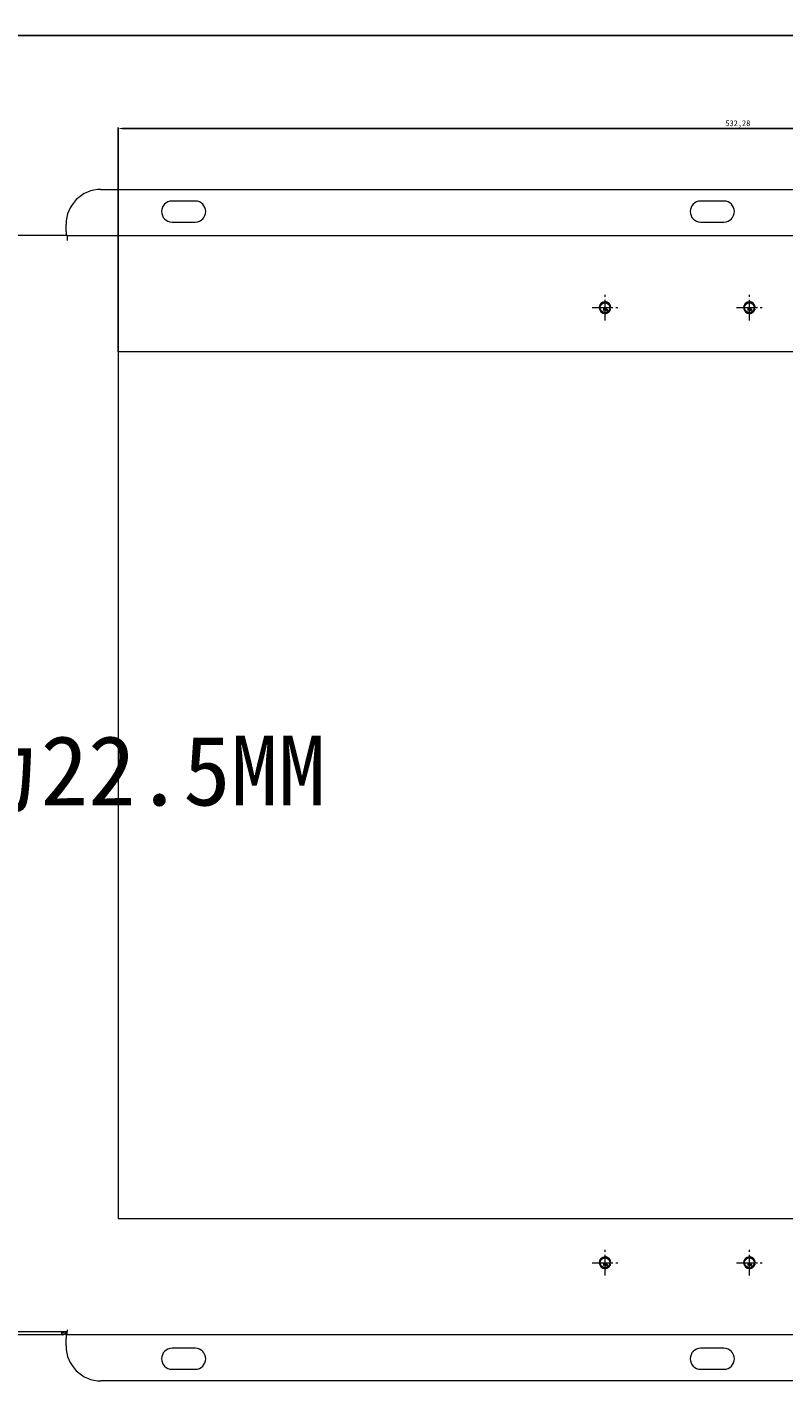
# Model space of a CAD drawing. Header units: millimetres. Extents: x 7284 to 21933, y -3393 to -31.
# Tile 9 of 57: x 8785 to 9110, y -995 to -413. Entities that reach past the tile are written whole.
import ezdxf

# ---------------------------------------------------------------- set-up
doc = ezdxf.new("R2010")
doc.units = ezdxf.units.MM
doc.header["$PDSIZE"] = -1
doc.linetypes.add('CENTER', pattern=[10.16, 6.35, -1.27, 1.27, -1.27])
doc.linetypes.add('HIDDEN', pattern=[1.905, 1.27, -0.635])
doc.layers.add('1', color=7, linetype='Continuous')
doc.layers.add('60', color=7, linetype='Continuous')
doc.layers.add('dim', color=84, linetype='Continuous', lineweight=9)
doc.layers.add('screw', color=33, linetype='Continuous', lineweight=13)
doc.styles.get("Standard").update_dxf_attribs({"font": 'SimSun.ttf'})
doc.styles.add('TXT', font='txt.shx', dxfattribs={"bigfont": 'gbcbig.shx'})
doc.dimstyles.new('ISO-25', dxfattribs={"dimtxt": 2.5, "dimasz": 2.5, "dimexe": 1.25, "dimexo": 0.625, "dimtad": 1, "dimtxsty": 'Standard', "dimcen": 2.5, "dimadec": 0, "dimazin": 0, "dimtfac": 1, "dimtmove": 0, "dimatfit": 3, "dimfxl": 0, "dimarcsym": 0})

# ---------------------------------------------------------------- blocks, each defined once
blk = doc.blocks.new('*D45')
at = {"layer": 'Defpoints', "color": 0}
for p in [(9405.94, -417.04), (8117.64, -505.11), (9405.94, -505.11)]:
    blk.add_point(p, dxfattribs=at)
at = {"layer": 'dim', "color": 0, "linetype": 'Continuous', "lineweight": -2}
for p, q in [((8117.64, -505.11), (8117.64, -416.54)), ((8119.64, -417.04), (9403.94, -417.04)), ((9405.94, -505.11), (9405.94, -416.54))]:
    blk.add_line(p, q, dxfattribs=at)
at = {"layer": 'dim', "color": 0}
for points in [[(8119.64, -416.71), (8119.64, -417.38), (8117.64, -417.04)], [(9403.94, -416.71), (9403.94, -417.38), (9405.94, -417.04)]]:
    blk.add_solid(points, dxfattribs=at)
at = {"layer": 'dim', "color": 0, "insert": (8761.79, -415.08), "char_height": 2.5, "attachment_point": 5}
blk.add_mtext('1288,3', dxfattribs=at)
blk = doc.blocks.new('*D46')
at = {"layer": 'Defpoints', "color": 0}
for p in [(9355.94, -457.03), (8823.66, -552.91), (9355.94, -552.91)]:
    blk.add_point(p, dxfattribs=at)
at = {"layer": 'dim', "color": 0, "linetype": 'Continuous', "lineweight": -2}
for p, q in [((8823.66, -552.91), (8823.66, -456.53)), ((8825.66, -457.03), (9353.94, -457.03)), ((9355.94, -552.91), (9355.94, -456.53))]:
    blk.add_line(p, q, dxfattribs=at)
at = {"layer": 'dim', "color": 0}
for points in [[(8825.66, -456.7), (8825.66, -457.36), (8823.66, -457.03)], [(9353.94, -456.7), (9353.94, -457.36), (9355.94, -457.03)]]:
    blk.add_solid(points, dxfattribs=at)
at = {"layer": 'dim', "color": 0, "insert": (9089.8, -455.07), "char_height": 2.5, "attachment_point": 5}
blk.add_mtext('532,28', dxfattribs=at)
blk = doc.blocks.new('screw_m5_g')
at = {"layer": 'screw', "color": 1, "linetype": 'CENTER', "ltscale": 0.1}
for p, q in [((-2.75, 0), (2.75, 0)), ((0, -2.75), (0, 2.75))]:
    blk.add_line(p, q, dxfattribs=at)
at = {"layer": 'screw', "color": 33, "linetype": 'HIDDEN', "ltscale": 2.54}
blk.add_circle((0, 0), 2.1, dxfattribs=at)
at = {"layer": 'screw', "color": 92, "linetype": 'HIDDEN', "ltscale": 2.54}
blk.add_arc((0, 0), 2.5, 270, 180, dxfattribs=at)
at = {"layer": 'screw', "color": 6, "style": 'TXT'}
blk.add_text('M5', height=1, dxfattribs=at).set_placement((-0.85, -1.25))

msp = doc.modelspace()

# ---------------------------------------------------------------- linework, layer by layer
at = {"layer": '1', "color": 1, "linetype": 'CENTER', "lineweight": 13}
for p, q in [((9032.789, -539.409), (9032.789, -528.409)), ((9094.789, -539.409), (9094.789, -528.409)), ((9027.289, -533.909), (9038.289, -533.909)), ((9089.289, -533.909), (9100.289, -533.909)), ((9032.789, -949.409), (9032.789, -938.409)), ((9094.789, -949.409), (9094.789, -938.409)), ((9027.289, -943.909), (9038.289, -943.909)), ((9089.289, -943.909), (9100.289, -943.909))]:
    msp.add_line(p, q, dxfattribs=at)
at = {"layer": '60', "color": 7, "linetype": 'Continuous', "lineweight": 18}
for p, q in [((8816.339, -483.159), (9341.339, -483.159)), ((8856.839, -488.159), (8846.839, -488.159)), ((9083.839, -488.159), (9073.839, -488.159)), ((8801.339, -501.409), (8801.339, -498.159)), ((8846.839, -497.159), (8856.839, -497.159)), ((9073.839, -497.159), (9083.839, -497.159)), ((8801.839, -502.909), (8722.239, -502.909)), ((8801.339, -501.409), (8801.339, -502.909)), ((8801.839, -502.909), (8801.839, -505.109)), ((8801.839, -502.909), (9403.739, -502.909)), ((9035.139, -533.909), (9035.289, -533.909)), ((9097.139, -533.909), (9097.289, -533.909)), ((9032.789, -536.409), (9032.789, -536.259)), ((9094.789, -536.409), (9094.789, -536.259)), ((9355.939, -552.909), (8823.664, -552.909)), ((8823.664, -552.909), (8823.664, -924.909)), ((8823.664, -924.909), (9355.939, -924.909)), ((9032.789, -946.409), (9032.789, -946.259)), ((9035.139, -943.909), (9035.289, -943.909)), ((9094.789, -946.409), (9094.789, -946.259)), ((9097.139, -943.909), (9097.289, -943.909)), ((8721.639, -973.409), (8801.839, -973.409)), ((8799.639, -974.909), (8723.839, -974.909)), ((8799.439, -973.871), (8799.439, -974.578)), ((8799.639, -973.871), (8799.439, -973.871)), ((8799.439, -974.578), (8799.639, -974.578)), ((8801.339, -974.909), (8801.339, -974.106)), ((8801.339, -974.909), (8801.339, -976.409)), ((8801.842, -974.909), (8801.339, -974.909)), ((8801.839, -972.709), (8801.839, -973.409)), ((8801.839, -974.909), (8801.839, -973.409)), ((9403.739, -974.909), (8801.839, -974.909)), ((8801.339, -979.659), (8801.339, -976.409)), ((8856.839, -980.659), (8846.839, -980.659)), ((9083.839, -980.659), (9073.839, -980.659)), ((8846.839, -989.659), (8856.839, -989.659)), ((9073.839, -989.659), (9083.839, -989.659)), ((9341.339, -994.659), (8816.339, -994.659))]:
    msp.add_line(p, q, dxfattribs=at)
at = {"layer": '60', "color": 7, "linetype": 'Continuous', "lineweight": 13}
for p, q in [((8801.839, -502.909), (9403.739, -502.909)), ((9403.739, -974.909), (8801.839, -974.909))]:
    msp.add_line(p, q, dxfattribs=at)
at = {"layer": '60', "color": 7, "linetype": 'Continuous', "lineweight": 18}
for centre in [(9032.789, -533.909), (9094.789, -533.909), (9032.789, -943.909), (9094.789, -943.909)]:
    msp.add_circle(centre, 2.1, dxfattribs=at)
for centre, radius, start, end in [((8816.339, -498.159), 15, 90, 180), ((8846.839, -492.659), 4.5, 90, 270), ((8856.839, -492.659), 4.5, 270, 90), ((9073.839, -492.659), 4.5, 90, 270), ((9083.839, -492.659), 4.5, 270, 90), ((9032.789, -533.909), 2.5, 0, 270), ((9032.789, -533.909), 2.35, 0, 270), ((9094.789, -533.909), 2.5, 0, 270), ((9094.789, -533.909), 2.35, 0, 270), ((9032.789, -943.909), 2.5, 0, 270), ((9094.789, -943.909), 2.5, 0, 270), ((9032.789, -943.909), 2.35, 0, 270), ((9094.789, -943.909), 2.35, 0, 270), ((8799.639, -972.709), 2.2, 270, 341.251651), ((8816.339, -979.659), 15, 180, 270), ((8846.839, -985.159), 4.5, 90, 270), ((8856.839, -985.159), 4.5, 270, 90), ((9073.839, -985.159), 4.5, 90, 270), ((9083.839, -985.159), 4.5, 270, 90)]:
    msp.add_arc(centre, radius, start, end, dxfattribs=at)
for centre, major_axis, start_param, end_param in [((8799.639, -972.356), (2.142, 0), 4.712389, 5.5141404), ((8799.639, -973.063), (-2.142, 0), 1.5707963, 2.9060404)]:
    msp.add_ellipse(centre, major_axis=major_axis, ratio=0.7071068, start_param=start_param, end_param=end_param, dxfattribs=at)

# ---------------------------------------------------------------- block references
at = {"layer": 'screw'}
for p in [(9032.789, -533.909), (9094.789, -533.909), (9032.789, -943.909), (9094.789, -943.909)]:
    msp.add_blockref('screw_m5_g', p, dxfattribs=at)

# ---------------------------------------------------------------- texts
at = {"layer": 'dim', "color": 6, "insert": (8483.975, -717.629), "char_height": 30, "width": 1055.10885, "attachment_point": 1}
msp.add_mtext('2025-8-15更新为22.5MM', dxfattribs=at)

# ---------------------------------------------------------------- dimensions: what is measured, and where the dimension line sits
at = {"layer": 'dim'}
for base, p1, p2, picture, middle in [((9405.939, -417.043), (8117.639, -505.109), (9405.939, -505.109), '*D45', (8761.789, -415.084)), ((9355.9386, -457.0305), (8823.6635, -552.9092), (9355.9386, -552.9092), '*D46', (9089.8011, -455.0712))]:
    dim = msp.add_linear_dim(base=base, p1=p1, p2=p2, dimstyle='ISO-25', override={"dimasz": 2, "dimexe": 0.49975, "dimexo": 0, "dimgap": 0.49975, "dimadec": 2, "dimazin": 2, "dimtzin": 0, "dimarcsym": 1}, dxfattribs=at)
    dim.commit()
    dim.dimension.update_dxf_attribs({"geometry": picture, "text_midpoint": middle})

doc.saveas('drawing.dxf')
